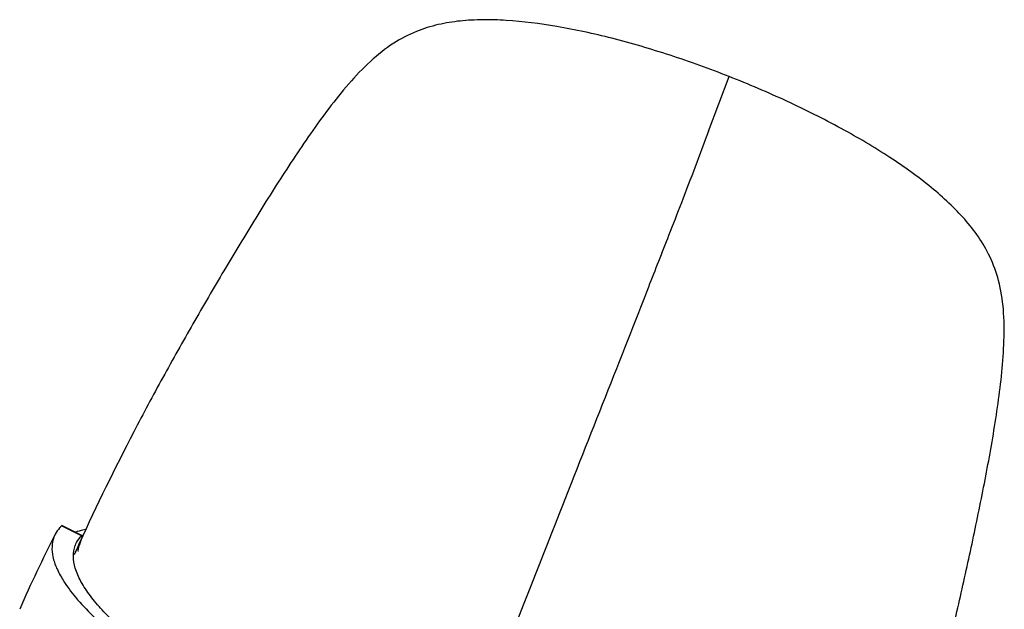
# Model space of a CAD drawing. Header units: inches. Extents: x 0 to 17, y 0 to 11.
# Tile 36 of 37: x 13.1 to 14.1, y 7.2 to 7.8. Entities that reach past the tile are written whole.
import ezdxf

# ---------------------------------------------------------------- set-up
doc = ezdxf.new("R2010")
doc.units = ezdxf.units.IN
doc.header["$LTSCALE"] = 0.935
doc.header["$MEASUREMENT"] = 0
doc.layers.get('0').update_dxf_attribs({"linetype": 'CONTINUOUS'})

msp = doc.modelspace()

# ---------------------------------------------------------------- linework, layer by layer
at = {"color": 7, "linetype": 'Continuous'}
for p, q in [((13.8365, 7.7124), (13.8581, 7.7697)), ((13.1554, 7.2967), (13.1559, 7.297)), ((13.1765, 7.2864), (13.1554, 7.2967)), ((13.177, 7.2867), (13.1559, 7.297)), ((13.1488, 7.2879), (13.1474, 7.2848)), ((13.1778, 7.2863), (13.1686, 7.2663)), ((13.1778, 7.2863), (13.1748, 7.2798)), ((13.177, 7.2867), (13.1765, 7.2864)), ((13.1698, 7.276), (13.17, 7.2764)), ((13.1725, 7.2748), (13.1708, 7.2711)), ((13.1738, 7.2776), (13.1725, 7.2748)), ((13.1748, 7.2798), (13.1738, 7.2776)), ((13.1746, 7.2772), (13.1755, 7.2795)), ((13.1755, 7.2795), (13.1769, 7.2842)), ((13.1708, 7.2711), (13.1686, 7.2663))]:
    msp.add_line(p, q, dxfattribs=at)
for points, knots in [([(13.8581, 7.7697), (13.8376, 7.7778), (13.7968, 7.7925), (13.7363, 7.8103), (13.6787, 7.8229), (13.6331, 7.8288), (13.599, 7.8298), (13.5751, 7.8286), (13.5516, 7.8249), (13.5278, 7.8175), (13.5034, 7.8048), (13.4796, 7.7858), (13.4574, 7.7622), (13.4367, 7.7364), (13.4174, 7.7097), (13.393, 7.6736), (13.364, 7.6279), (13.3304, 7.5724), (13.2977, 7.5165), (13.2658, 7.4601), (13.2247, 7.3839), (13.196, 7.3256), (13.1778, 7.2863)], [0, 0, 0, 0, 0.067275, 0.132115, 0.192487, 0.247135, 0.27233, 0.296444, 0.320189, 0.344778, 0.372158, 0.403621, 0.437248, 0.471009, 0.504518, 0.537806, 0.60397, 0.669873, 0.735723, 0.80166, 0.867742, 1, 1, 1, 1]), ([(14.0277, 6.9522), (14.0412, 6.9934), (14.06, 7.0557), (14.0819, 7.1395), (14.0971, 7.2026), (14.1113, 7.2659), (14.1246, 7.3294), (14.1346, 7.3827), (14.1413, 7.4258), (14.1454, 7.4585), (14.1478, 7.4915), (14.1475, 7.5239), (14.1429, 7.5539), (14.1335, 7.5797), (14.121, 7.6011), (14.1062, 7.6198), (14.0894, 7.637), (14.0637, 7.6595), (14.0261, 7.6863), (13.9751, 7.7164), (13.9185, 7.7446), (13.8786, 7.7617), (13.8581, 7.7697)], [0, 0, 0, 0, 0.132244, 0.198316, 0.264245, 0.330087, 0.395985, 0.46215, 0.495441, 0.528957, 0.562723, 0.59631, 0.627609, 0.654814, 0.679324, 0.703062, 0.727213, 0.752469, 0.807262, 0.867768, 0.932698, 1, 1, 1, 1]), ([(13.8365, 7.7124), (13.827, 7.6872), (13.8132, 7.6505), (13.7918, 7.5957), (13.769, 7.5375), (13.7348, 7.4505), (13.6628, 7.2676), (13.6021, 7.1134), (13.5572, 6.9995)], [0, 0, 0, 0, 0.10555, 0.153888, 0.230241, 0.350646, 0.520213, 1, 1, 1, 1]), ([(13.1554, 7.2967), (13.1547, 7.296), (13.1522, 7.2934), (13.15, 7.2903), (13.1488, 7.2879)], [0, 0, 0, 0, 0.258853, 1, 1, 1, 1]), ([(13.1488, 7.2879), (13.1422, 7.2749), (13.1293, 7.2488), (13.1172, 7.2223), (13.1114, 7.2089)], [0, 0, 0, 0, 0.498316, 1, 1, 1, 1]), ([(13.17, 7.2764), (13.1703, 7.2773), (13.172, 7.2809), (13.1744, 7.2842), (13.1765, 7.2864)], [0, 0, 0, 0, 0.244892, 1, 1, 1, 1]), ([(13.1808, 7.2929), (13.1799, 7.2927), (13.1763, 7.2919), (13.1727, 7.2909), (13.1701, 7.29)], [0, 0, 0, 0, 0.259677, 1, 1, 1, 1]), ([(13.1769, 7.2842), (13.177, 7.2848), (13.1772, 7.2855), (13.1772, 7.2863), (13.1771, 7.2866), (13.177, 7.2867)], [0, 0, 0, 0, 0.698208, 0.894107, 1, 1, 1, 1]), ([(13.1474, 7.2848), (13.1463, 7.2817), (13.1449, 7.2747), (13.1461, 7.2635), (13.1502, 7.2515), (13.1546, 7.2436), (13.1571, 7.2395)], [0, 0, 0, 0, 0.208074, 0.435643, 0.696686, 1, 1, 1, 1]), ([(13.1859, 7.223), (13.1823, 7.2278), (13.176, 7.2371), (13.1696, 7.2512), (13.1672, 7.2643), (13.1685, 7.2725), (13.1698, 7.276)], [0, 0, 0, 0, 0.315542, 0.58012, 0.80271, 1, 1, 1, 1]), ([(13.1733, 7.27), (13.1731, 7.2701), (13.173, 7.271), (13.1732, 7.2724), (13.1738, 7.2746), (13.1743, 7.2763), (13.1746, 7.2772)], [0, 0, 0, 0, 0.097245, 0.297831, 0.604628, 1, 1, 1, 1]), ([(13.1571, 7.2395), (13.161, 7.2332), (13.1708, 7.2202), (13.1888, 7.2011), (13.2113, 7.181), (13.2282, 7.1678), (13.2372, 7.161)], [0, 0, 0, 0, 0.197532, 0.430383, 0.698367, 1, 1, 1, 1]), ([(13.2525, 7.1604), (13.2389, 7.1706), (13.2201, 7.1859), (13.1985, 7.2075), (13.1897, 7.2179), (13.1859, 7.223)], [0, 0, 0, 0, 0.555356, 0.791836, 1, 1, 1, 1])]:
    msp.add_open_spline(points, degree=3, knots=knots, dxfattribs=at)

doc.saveas('drawing.dxf')
